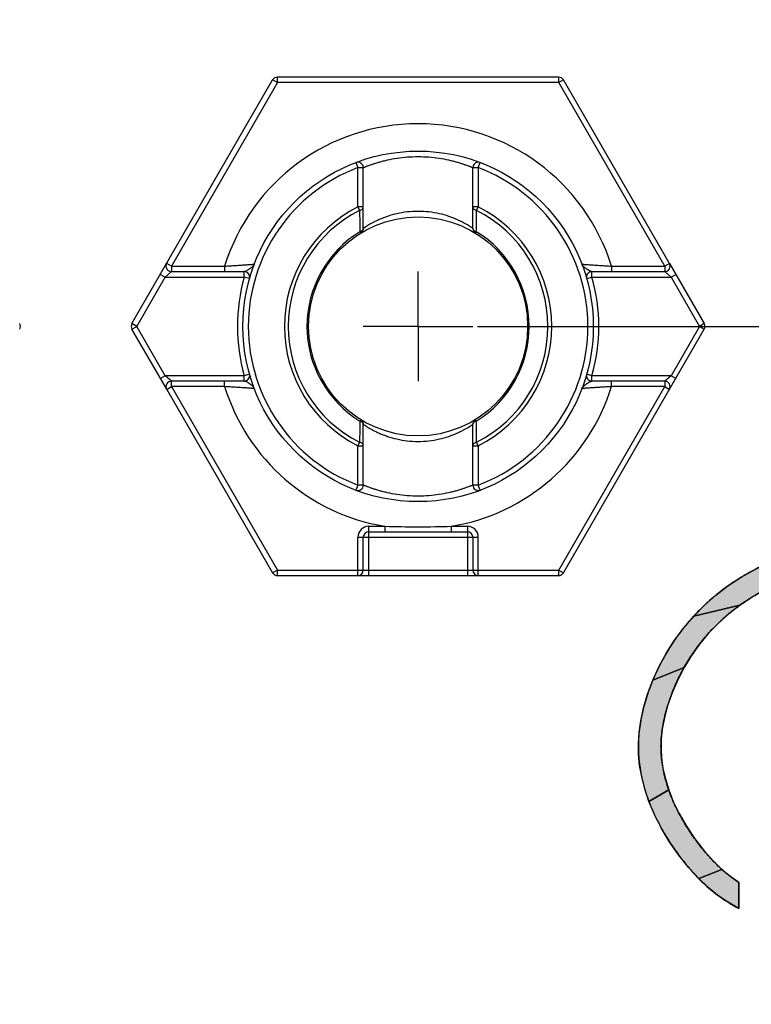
# Model space of a CAD drawing. Header units: millimetres. Extents: x 0 to 420, y 0 to 297.
# Tile 77 of 85: x 254 to 267, y 164 to 181. Entities that reach past the tile are written whole.
import ezdxf
from ezdxf.enums import TextEntityAlignment as Align

# ---------------------------------------------------------------- set-up
doc = ezdxf.new("R2010")
doc.units = ezdxf.units.MM
doc.header["$LTSCALE"] = 23.1
doc.linetypes.add('CENTER', pattern=[0.6, 0.375, -0.075, 0.075, -0.075])
doc.layers.get('0').update_dxf_attribs({"linetype": 'CONTINUOUS'})
for name, color, linetype in [('0000242733_1_MITTELLINIE', 7, 'CONTINUOUS'), ('0000242733_2_KÖRPERKANTE', 7, 'CONTINUOUS'), ('0000284035_5_BEMASSUNG', 7, 'CONTINUOUS'), ('0000434254_2_KÖRPERKANTE', 7, 'CONTINUOUS')]:
    doc.layers.add(name, color=color, linetype=linetype)
doc.styles.get("Standard").update_dxf_attribs({"font": 'isocpeur.ttf'})
doc.dimstyles.new('DIMSTYLE_1', dxfattribs={"dimtxt": 3.5, "dimasz": 4, "dimexe": 2, "dimexo": 0.5, "dimgap": 0.875, "dimtad": 1, "dimdec": 3, "dimdsep": 46, "dimtxsty": 'Standard', "dimblk": '_FILLED', "dimblk1": '_FILLED', "dimblk2": '_FILLED', "dimcen": 0.09, "dimclrt": 7, "dimazin": 2, "dimtp": 0.2, "dimtm": 0.2, "dimtfac": 1, "dimtdec": 3, "dimtofl": 0, "dimtmove": 0, "dimatfit": 3, "dimldrblk": '_FILLED', "dimfxl": 0, "dimtolj": 1, "dimarcsym": 0})
doc.dimstyles.new('DIMSTYLE_2', dxfattribs={"dimtxt": 3.5, "dimasz": 4, "dimexe": 2, "dimexo": 0.5, "dimgap": 0.875, "dimtad": 1, "dimdec": 3, "dimdsep": 46, "dimtxsty": 'Standard', "dimblk": '_FILLED', "dimblk1": '_FILLED', "dimblk2": '_FILLED', "dimcen": 0.09, "dimclrt": 7, "dimazin": 2, "dimtp": 0.3, "dimtm": 0.3, "dimtfac": 1, "dimtdec": 3, "dimtofl": 0, "dimtmove": 0, "dimatfit": 3, "dimldrblk": '_FILLED', "dimfxl": 0, "dimtolj": 1, "dimarcsym": 0})

# ---------------------------------------------------------------- blocks, each defined once
blk = doc.blocks.new('_FILLED')
at = {"color": 0, "linetype": 'ByBlock'}
blk.add_solid([(0, 0), (-1, 0.125), (-1, -0.125)], dxfattribs=at)
blk = doc.blocks.new('*D11')
at = {"layer": '0000284035_5_BEMASSUNG', "color": 1, "linetype": 'Continuous'}
for p, q in [((261.434, 192.89), (307.927, 192.89)), ((305.927, 192.89), (305.927, 184.39)), ((305.927, 175.89), (305.927, 184.39)), ((261.977, 175.89), (307.927, 175.89))]:
    blk.add_line(p, q, dxfattribs=at)
at = {"layer": '0000284035_5_BEMASSUNG', "color": 1, "linetype": 'Continuous', "xscale": 4, "yscale": 4, "zscale": 4}
for p, rotation in [((305.927, 192.89), 90), ((305.927, 175.89), 270)]:
    blk.add_blockref('_FILLED', p, dxfattribs=dict(at, rotation=rotation))
at = {"layer": '0000284035_5_BEMASSUNG', "color": 7, "linetype": 'Continuous'}
blk.add_text('17', height=3.5, rotation=90, dxfattribs=at).set_placement((305.052, 184.39), align=Align.CENTER)
blk = doc.blocks.new('*D12')
at = {"layer": '0000284035_5_BEMASSUNG', "color": 1, "linetype": 'Continuous'}
for p, q in [((262.001, 209.89), (327.927, 209.89)), ((325.927, 209.89), (325.927, 184.39)), ((325.927, 158.89), (325.927, 184.39)), ((262.001, 158.89), (327.927, 158.89))]:
    blk.add_line(p, q, dxfattribs=at)
at = {"layer": '0000284035_5_BEMASSUNG', "color": 1, "linetype": 'Continuous', "xscale": 4, "yscale": 4, "zscale": 4}
for p, rotation in [((325.927, 209.89), 90), ((325.927, 158.89), 270)]:
    blk.add_blockref('_FILLED', p, dxfattribs=dict(at, rotation=rotation))
at = {"layer": '0000284035_5_BEMASSUNG', "color": 7, "linetype": 'Continuous'}
blk.add_text('51', height=3.5, rotation=90, dxfattribs=at).set_placement((325.052, 184.39), align=Align.CENTER)

msp = doc.modelspace()

# ---------------------------------------------------------------- hatches: boundary and pattern name
at = {"linetype": 'Continuous'}
for points in [[(269.3814, 171.7893), (268.8197, 171.6682), (268.3381, 171.5357), (267.9164, 171.3924), (267.5528, 171.2439), (267.2466, 171.0956), (266.9874, 170.9479), (266.7641, 170.799), (265.9228, 170.5997), (266.1195, 170.7993), (266.3274, 170.9827), (266.5472, 171.1505), (266.7917, 171.3112), (267.0721, 171.4693), (267.3996, 171.6266), (267.7869, 171.7837), (270.0317, 171.8936)], [(266.5642, 170.6437), (266.3741, 170.4725), (266.1949, 170.2862), (266.0293, 170.0872), (265.8796, 169.8786), (265.7472, 169.6626), (265.1777, 169.433), (265.2932, 169.6867), (265.4248, 169.9289), (265.5735, 170.1618), (265.74, 170.3863), (265.9228, 170.5997), (266.7641, 170.799)], [(265.6304, 169.4369), (265.5288, 169.2), (265.4458, 168.9611), (265.387, 168.7406), (265.3492, 168.5383), (265.3294, 168.3523), (265.3253, 168.1801), (265.3355, 168.0082), (265.3614, 167.8254), (265.4046, 167.6324), (265.4668, 167.43), (265.1048, 167.2166), (265.0284, 167.4442), (264.9725, 167.6637), (264.9355, 167.8746), (264.9161, 168.0761), (264.9128, 168.272), (264.9255, 168.4744), (264.956, 168.691), (265.0066, 168.9231), (265.0803, 169.1723), (265.1777, 169.433), (265.7472, 169.6626)], [(265.5501, 167.2176), (265.6573, 166.9944), (265.7879, 166.7661), (265.9418, 166.5365), (266.1144, 166.3138), (266.2811, 166.1268), (266.4379, 165.9753), (266.0155, 165.8071), (265.8348, 166.0042), (265.6467, 166.24), (265.4751, 166.4875), (265.3277, 166.7349), (265.2039, 166.9799), (265.1048, 167.2166), (265.4668, 167.43)], [(266.5877, 165.8515), (266.7494, 165.7386), (266.7494, 165.2596), (266.5415, 165.3808), (266.3576, 165.5073), (266.1876, 165.6448), (266.0155, 165.8071), (266.4379, 165.9753)]]:
    msp.add_hatch(color=3, dxfattribs=at).paths.add_polyline_path(points)

# ---------------------------------------------------------------- linework, layer by layer
at = {"color": 3, "linetype": 'Continuous'}
for points in [[(269.3814, 171.7893), (268.8197, 171.6682), (268.3381, 171.5357), (267.9164, 171.3924), (267.5528, 171.2439), (267.2466, 171.0956), (266.9874, 170.9479), (266.7641, 170.799), (265.9228, 170.5997), (266.1195, 170.7993), (266.3274, 170.9827), (266.5472, 171.1505), (266.7917, 171.3112), (267.0721, 171.4693), (267.3996, 171.6266), (267.7869, 171.7837), (270.0317, 171.8936), (269.3814, 171.7893)], [(266.5642, 170.6437), (266.3741, 170.4725), (266.1949, 170.2862), (266.0293, 170.0872), (265.8796, 169.8786), (265.7472, 169.6626), (265.1777, 169.433), (265.2932, 169.6867), (265.4248, 169.9289), (265.5735, 170.1618), (265.74, 170.3863), (265.9228, 170.5997), (266.7641, 170.799), (266.5642, 170.6437)], [(265.6304, 169.4369), (265.5288, 169.2), (265.4458, 168.9611), (265.387, 168.7406), (265.3492, 168.5383), (265.3294, 168.3523), (265.3253, 168.1801), (265.3355, 168.0082), (265.3614, 167.8254), (265.4046, 167.6324), (265.4668, 167.43), (265.1048, 167.2166), (265.0284, 167.4442), (264.9725, 167.6637), (264.9355, 167.8746), (264.9161, 168.0761), (264.9128, 168.272), (264.9255, 168.4744), (264.956, 168.691), (265.0066, 168.9231), (265.0803, 169.1723), (265.1777, 169.433), (265.7472, 169.6626), (265.6304, 169.4369)], [(265.5501, 167.2176), (265.6573, 166.9944), (265.7879, 166.7661), (265.9418, 166.5365), (266.1144, 166.3138), (266.2811, 166.1268), (266.4379, 165.9753), (266.0155, 165.8071), (265.8348, 166.0042), (265.6467, 166.24), (265.4751, 166.4875), (265.3277, 166.7349), (265.2039, 166.9799), (265.1048, 167.2166), (265.4668, 167.43), (265.5501, 167.2176)], [(266.5877, 165.8515), (266.7494, 165.7386), (266.7494, 165.2596), (266.5415, 165.3808), (266.3576, 165.5073), (266.1876, 165.6448), (266.0155, 165.8071), (266.4379, 165.9753), (266.5877, 165.8515)]]:
    msp.add_lwpolyline(points, dxfattribs=at)
at = {"layer": '0000242733_1_MITTELLINIE', "color": 7, "linetype": 'CENTER'}
for q in [(260.8894, 176.8902), (259.8893, 175.8901), (261.8895, 175.8901), (260.8894, 174.89)]:
    msp.add_line((260.8894, 175.8901), q, dxfattribs=at)
at = {"layer": '0000242733_2_KÖRPERKANTE', "color": 7, "linetype": 'Continuous'}
msp.add_line((266.7494, 165.2596), (266.7494, 165.7386), dxfattribs=at)
for points, knots in [([(269.9764, 172.3019), (269.7542, 172.272), (269.3112, 172.2016), (268.7631, 172.0831), (268.3303, 171.9657), (268.0094, 171.865), (267.6929, 171.7509), (267.3821, 171.6222), (267.0787, 171.4768), (266.7852, 171.3122), (266.5048, 171.126), (266.2414, 170.9164), (265.9969, 170.685), (265.698, 170.3506), (265.442, 169.9797), (265.2372, 169.5807), (265.1092, 169.2694), (265.0076, 168.9485), (264.9492, 168.6739), (264.9215, 168.4513), (264.9112, 168.2834), (264.9123, 168.1151), (264.9291, 167.8914), (264.9769, 167.6147), (265.0715, 167.2914), (265.1985, 166.9796), (265.3529, 166.6805), (265.5015, 166.4425), (265.631, 166.2595), (265.7671, 166.0814), (265.9496, 165.8683), (266.1507, 165.6725), (266.3243, 165.5304), (266.5061, 165.3991), (266.6506, 165.3125), (266.7494, 165.2596)], [0, 0, 0, 0, 0.0625074, 0.1250125, 0.1562687, 0.1875246, 0.2187804, 0.2500356, 0.28129, 0.3125432, 0.3437947, 0.3750452, 0.406296, 0.4375469, 0.499992, 0.5312425, 0.5624935, 0.5937433, 0.6249896, 0.6406179, 0.6562459, 0.6718739, 0.6875017, 0.7187442, 0.74999, 0.7812385, 0.8124891, 0.8437405, 0.8593695, 0.8749987, 0.90625, 0.9374967, 0.9531253, 0.9687531, 1, 1, 1, 1]), ([(266.7494, 165.7386), (266.7078, 165.7653), (266.626, 165.8211), (266.4698, 165.9426), (266.2888, 166.112), (266.0924, 166.3347), (265.9127, 166.5712), (265.7505, 166.82), (265.6086, 167.081), (265.4896, 167.3532), (265.3979, 167.6359), (265.3485, 167.8788), (265.328, 168.0757), (265.3215, 168.2736), (265.3407, 168.5209), (265.3991, 168.8123), (265.486, 169.0964), (265.5962, 169.3722), (265.7287, 169.6381), (265.8834, 169.8917), (266.0589, 170.1314), (266.318, 170.4305), (266.6134, 170.6968), (266.939, 170.9219), (267.1953, 171.0719), (267.4608, 171.2049), (268.005, 171.4414), (268.67, 171.6449), (269.4445, 171.806), (269.8356, 171.8673), (270.0317, 171.8936)], [0, 0, 0, 0, 0.0156302, 0.0312604, 0.0625099, 0.0937645, 0.125021, 0.1562767, 0.187532, 0.218785, 0.250035, 0.2812812, 0.2969112, 0.3125404, 0.3437831, 0.375032, 0.4062853, 0.4375407, 0.4687952, 0.5000498, 0.5313046, 0.5625596, 0.6250142, 0.6562692, 0.6875262, 0.7187841, 0.750043, 0.8749705, 0.9374847, 1, 1, 1, 1])]:
    msp.add_open_spline(points, degree=3, knots=knots, dxfattribs=at)
at = {"layer": '0000434254_2_KÖRPERKANTE', "color": 7, "linetype": 'Continuous'}
for p, q in [((255.6644, 175.9401), (258.2336, 180.3901)), ((263.4586, 180.4401), (258.3202, 180.4401)), ((265.4793, 177.0401), (263.5452, 180.3901)), ((259.8894, 177.679), (259.8894, 178.7884)), ((261.8894, 177.679), (261.8894, 178.7884)), ((256.3861, 176.8901), (257.7145, 176.8901)), ((264.0643, 176.8901), (265.3927, 176.8901)), ((265.4801, 177.0387), (266.1144, 175.9401)), ((256.2986, 174.7415), (255.6644, 175.8401)), ((263.5452, 171.3901), (266.1144, 175.8401)), ((256.2995, 174.7401), (258.2336, 171.3901)), ((257.7145, 174.8901), (256.3861, 174.8901)), ((265.3927, 174.8901), (264.0643, 174.8901)), ((259.8894, 172.9918), (259.8894, 174.1012)), ((261.8894, 172.9918), (261.8894, 174.1012)), ((259.8894, 171.4401), (259.8894, 172.0401)), ((259.9894, 172.1401), (261.7894, 172.1401)), ((261.8894, 172.0401), (261.8894, 171.4401)), ((258.3202, 171.3401), (263.4586, 171.3401))]:
    msp.add_line(p, q, dxfattribs=at)
at = {"layer": '0000434254_2_KÖRPERKANTE', "color": 9, "linetype": 'Continuous'}
for p, q in [((258.3202, 180.3401), (256.3861, 176.9901)), ((258.3202, 180.3401), (258.2336, 180.3901)), ((258.3202, 180.3401), (258.3202, 180.4401)), ((263.4586, 180.3401), (258.3202, 180.3401)), ((263.4586, 180.3401), (263.4586, 180.4401)), ((263.5452, 180.3901), (263.4586, 180.3401)), ((265.3927, 176.9901), (263.4586, 180.3401)), ((259.7539, 178.8819), (259.7894, 178.7884)), ((261.9894, 178.7884), (262.0249, 178.8819)), ((259.7894, 178.7884), (259.8894, 178.7884)), ((259.7894, 178.0696), (259.7894, 178.7884)), ((261.8894, 178.7884), (261.9894, 178.7884)), ((261.9894, 178.7884), (261.9894, 178.0696)), ((259.8894, 178.0697), (259.7894, 178.0697)), ((259.7894, 178.0697), (259.8212, 178.0065)), ((261.9894, 178.0697), (261.8894, 178.0697)), ((261.9575, 178.0065), (261.9894, 178.0697)), ((259.8264, 177.6187), (259.8418, 177.5938)), ((261.937, 177.5938), (261.9523, 177.6187)), ((256.2706, 176.7901), (256.3861, 176.8901)), ((256.3861, 176.9901), (256.2995, 177.0401)), ((256.3861, 176.9901), (257.3567, 176.9901)), ((256.3861, 176.9901), (256.3861, 176.8901)), ((257.3567, 176.9901), (257.3567, 176.8901)), ((257.7145, 176.7901), (257.7145, 176.8901)), ((264.0643, 176.7901), (264.0643, 176.8901)), ((264.4221, 176.9901), (265.3927, 176.9901)), ((264.4221, 176.9901), (264.4221, 176.8901)), ((265.4793, 177.0401), (265.3927, 176.9901)), ((265.3927, 176.9901), (265.3927, 176.8901)), ((265.3927, 176.8901), (265.5082, 176.7901)), ((255.751, 175.8901), (256.2706, 176.7901)), ((256.184, 176.8401), (256.2706, 176.7901)), ((256.2706, 176.7901), (257.7145, 176.7901)), ((257.8107, 176.7628), (257.7145, 176.7901)), ((263.9681, 176.7628), (264.0643, 176.7901)), ((264.0643, 176.7901), (265.5082, 176.7901)), ((265.5082, 176.7901), (265.5948, 176.8401)), ((265.5082, 176.7901), (266.0278, 175.8901)), ((255.751, 175.8901), (255.6644, 175.9401)), ((255.6644, 175.8401), (255.751, 175.8901)), ((256.2706, 174.9901), (255.751, 175.8901)), ((266.0278, 175.8901), (265.5082, 174.9901)), ((266.1144, 175.9401), (266.0278, 175.8901)), ((266.0278, 175.8901), (266.1144, 175.8401)), ((256.2706, 174.9901), (256.184, 174.9401)), ((257.7145, 174.9901), (256.2706, 174.9901)), ((256.3861, 174.8901), (256.2706, 174.9901)), ((257.8107, 175.0174), (257.7145, 174.9901)), ((257.7145, 174.8901), (257.7145, 174.9901)), ((264.0643, 174.9901), (263.9681, 175.0174)), ((264.0643, 174.8901), (264.0643, 174.9901)), ((265.5082, 174.9901), (264.0644, 174.9901)), ((265.5082, 174.9901), (265.3927, 174.8901)), ((265.5948, 174.9401), (265.5082, 174.9901)), ((256.2995, 174.7401), (256.3861, 174.7901)), ((256.3861, 174.7901), (256.3861, 174.8901)), ((257.3567, 174.7901), (256.3861, 174.7901)), ((256.3861, 174.7901), (258.3202, 171.4401)), ((257.3567, 174.7901), (257.3567, 174.8901)), ((263.4586, 171.4401), (265.3927, 174.7901)), ((264.4221, 174.7901), (264.4221, 174.8901)), ((265.3927, 174.7901), (264.4221, 174.7901)), ((265.3927, 174.8901), (265.3927, 174.7901)), ((265.3927, 174.7901), (265.4793, 174.7401)), ((259.8418, 174.1864), (259.8264, 174.1615)), ((261.9523, 174.1615), (261.937, 174.1864)), ((259.8212, 173.7737), (259.7894, 173.7105)), ((259.7894, 172.9918), (259.7894, 173.7106)), ((259.7894, 173.7105), (259.8894, 173.7105)), ((261.8894, 173.7105), (261.9894, 173.7105)), ((261.9894, 173.7105), (261.9575, 173.7737)), ((261.9894, 173.7106), (261.9894, 172.9918)), ((259.7894, 172.9918), (259.7539, 172.8983)), ((259.8894, 172.9918), (259.7894, 172.9918)), ((261.9894, 172.9918), (261.8894, 172.9918)), ((262.0249, 172.8983), (261.9894, 172.9918)), ((259.9894, 172.2401), (260.2832, 172.2401)), ((259.9894, 171.3401), (259.9894, 172.2401)), ((260.2832, 172.2401), (260.2832, 172.1401)), ((261.4956, 172.2401), (261.7894, 172.2401)), ((261.4956, 172.2401), (261.4956, 172.1401)), ((261.7894, 172.2401), (261.7894, 171.3401)), ((259.7894, 172.0401), (261.9894, 172.0401)), ((259.7894, 171.3401), (259.7894, 172.0401)), ((261.9894, 171.3401), (261.9894, 172.0401)), ((258.3202, 171.4401), (258.2336, 171.3901)), ((258.3202, 171.4401), (263.4586, 171.4401)), ((258.3202, 171.3401), (258.3202, 171.4401)), ((263.4586, 171.4401), (263.5452, 171.3901)), ((263.4586, 171.3401), (263.4586, 171.4401))]:
    msp.add_line(p, q, dxfattribs=at)
at = {"layer": '0000434254_2_KÖRPERKANTE', "color": 7, "linetype": 'Continuous'}
for radius in [3.2, 2]:
    msp.add_circle((260.8894, 175.8901), radius, dxfattribs=at)
for centre, start, end in [((258.3202, 180.3401), 90, 150), ((263.4586, 180.3401), 30, 90), ((259.7894, 178.7884), 0, 110.78356), ((261.9894, 178.7884), 69.21644, 180), ((259.7894, 177.679), 301.58814, 360), ((261.9894, 177.679), 180, 238.41186), ((256.3861, 176.9901), 150, 270), ((257.7145, 176.7901), 344.17307, 90.00007), ((264.0643, 176.7901), 89.99999, 195.82681), ((265.3927, 176.9901), 270, 30), ((253.5278, 175.8901), 330, 30), ((255.751, 175.8901), 150, 210), ((266.0278, 175.8901), 330, 30), ((257.7145, 174.9901), 270, 15.82662), ((264.0643, 174.9901), 164.17338, 269.99987), ((256.3861, 174.7901), 90, 210), ((265.3927, 174.7901), 330, 90), ((259.7894, 174.1012), 0, 58.41186), ((261.9894, 174.1012), 121.58814, 180), ((259.7894, 172.9918), 249.21644, 360), ((261.9894, 172.9918), 180, 290.78356), ((259.9894, 172.0401), 90, 180), ((261.7894, 172.0401), 0, 90), ((258.3202, 171.4401), 210, 270), ((259.7894, 171.4401), 270, 360), ((261.9894, 171.4401), 180, 270), ((263.4586, 171.4401), 270, 330)]:
    msp.add_arc(centre, 0.1, start, end, dxfattribs=at)
at = {"layer": '0000434254_2_KÖRPERKANTE', "color": 9, "linetype": 'Continuous'}
for centre, radius, start, end in [((260.8894, 175.8901), 3.7, 17.29534, 162.70466), ((260.8894, 175.8901), 3.1, 110.78361, 249.21643), ((260.8894, 175.8901), 3.1, 290.78357, 69.21639), ((260.8894, 175.8901), 2.4414, 116.78011, 243.21978), ((260.8894, 175.8901), 2.3707, 116.77696, 243.21908), ((429.6491, 179.9702), 169.8391, 180.662447, 180.793345), ((151.7304, 179.2819), 110.2345, 359.135516, 359.337114), ((260.8894, 175.8901), 2.3707, 296.77933, 63.22077), ((260.8894, 175.8901), 2.4414, 296.78011, 63.21977), ((260.8894, 175.8901), 2.0293, 121.5942, 238.41404), ((260.8894, 175.8901), 2.0293, 301.58789, 58.41178), ((260.8894, 175.8901), 3.3, 164.17338, 195.82662), ((260.8894, 175.8901), 3.3, 344.17403, 15.82646), ((260.8894, 175.8901), 3.7, 197.29534, 260.56999), ((260.8894, 175.8901), 3.7, 279.43001, 342.70466), ((382.4119, 172.2965), 122.5996, 179.128414, 179.309646), ((150.9321, 172.4838), 111.033, 0.665601, 0.865746), ((259.9894, 172.0401), 0.2, 90, 180), ((260.8894, 194.2861), 22.0543, 268.42488, 271.57512), ((261.7894, 172.0401), 0.2, 0, 90)]:
    msp.add_arc(centre, radius, start, end, dxfattribs=at)
for points, knots in [([(259.8894, 178.7884), (259.8895, 178.7884), (259.8899, 178.7886), (259.8908, 178.789), (259.8924, 178.7896), (259.8945, 178.7905), (259.8973, 178.7916), (259.9021, 178.7937), (259.9097, 178.7968), (259.9206, 178.8012), (259.9339, 178.8065), (259.9494, 178.8126), (259.9745, 178.8223), (260.0111, 178.8359), (260.0612, 178.8534), (260.1191, 178.8723), (260.1842, 178.8918), (260.256, 178.9112), (260.363, 178.9367), (260.5088, 178.9639), (260.6949, 178.9851), (260.8894, 178.9926), (261.0838, 178.9851), (261.2699, 178.9639), (261.4158, 178.9367), (261.5228, 178.9112), (261.5946, 178.8918), (261.6597, 178.8723), (261.7176, 178.8534), (261.7677, 178.8359), (261.8043, 178.8223), (261.8294, 178.8126), (261.8449, 178.8065), (261.8581, 178.8012), (261.869, 178.7968), (261.8766, 178.7937), (261.8815, 178.7916), (261.8843, 178.7905), (261.8864, 178.7896), (261.888, 178.789), (261.8888, 178.7886), (261.8893, 178.7884), (261.8894, 178.7884)], [0, 0, 0, 0, 0.0001626, 0.0006493, 0.0014593, 0.0025913, 0.0040443, 0.0058169, 0.0103095, 0.0160449, 0.0229972, 0.0311324, 0.0404153, 0.0622699, 0.0882369, 0.1179829, 0.1511758, 0.1874886, 0.226597, 0.3118533, 0.4040835, 0.4999895, 0.5958956, 0.688133, 0.7733985, 0.8125106, 0.8488258, 0.8820193, 0.9117646, 0.9377307, 0.9595844, 0.9688671, 0.9770023, 0.9839545, 0.98969, 0.9941828, 0.9959555, 0.9974086, 0.9985406, 0.9993506, 0.9998374, 1, 1, 1, 1]), ([(259.8212, 178.0065), (259.8307, 178.0087), (259.8484, 178.0146), (259.8707, 178.0291), (259.8857, 178.0478), (259.8894, 178.0627), (259.8894, 178.0697)], [0, 0, 0, 0, 0.2926364, 0.5567684, 0.7892844, 1, 1, 1, 1]), ([(261.8894, 177.679), (261.8893, 177.6791), (261.8888, 177.6793), (261.8879, 177.68), (261.8863, 177.681), (261.883, 177.6833), (261.8773, 177.6871), (261.8686, 177.6928), (261.8575, 177.7001), (261.8441, 177.7087), (261.8284, 177.7185), (261.8034, 177.7339), (261.7669, 177.7554), (261.7172, 177.7828), (261.66, 177.8119), (261.5958, 177.8416), (261.5249, 177.871), (261.4193, 177.9093), (261.274, 177.9504), (261.0865, 177.9826), (260.8894, 177.9939), (260.6923, 177.9826), (260.5048, 177.9504), (260.3349, 177.9024), (260.2079, 177.8531), (260.1188, 177.8119), (260.0616, 177.7828), (260.0119, 177.7554), (259.9701, 177.7308), (259.9406, 177.7125), (259.9213, 177.7001), (259.9102, 177.6929), (259.9015, 177.6871), (259.8952, 177.683), (259.8915, 177.6803), (259.8898, 177.6793), (259.8894, 177.679)], [0, 0, 0, 0, 0.0001796, 0.0007172, 0.0016112, 0.00286, 0.0064074, 0.0113247, 0.0175666, 0.02508, 0.0338063, 0.0436843, 0.066648, 0.0934966, 0.1238049, 0.1572066, 0.1933858, 0.2320606, 0.3157979, 0.406098, 0.4999999, 0.5939014, 0.6842098, 0.7679517, 0.8427853, 0.8761855, 0.9064941, 0.9333441, 0.9563092, 0.9749147, 0.9824289, 0.9886719, 0.9935901, 0.9971388, 0.999282, 1, 1, 1, 1]), ([(261.8894, 178.0697), (261.8894, 178.0627), (261.8931, 178.0478), (261.9081, 178.0291), (261.9304, 178.0146), (261.948, 178.0086), (261.9575, 178.0065)], [0, 0, 0, 0, 0.2106819, 0.4432491, 0.7073431, 1, 1, 1, 1]), ([(259.8894, 177.679), (259.8894, 177.6724), (259.886, 177.6586), (259.8722, 177.641), (259.8517, 177.6271), (259.8353, 177.6209), (259.8264, 177.6187)], [0, 0, 0, 0, 0.2098923, 0.4415673, 0.7056122, 1, 1, 1, 1]), ([(261.9523, 177.6187), (261.9435, 177.621), (261.9271, 177.627), (261.9065, 177.641), (261.8928, 177.6586), (261.8894, 177.6724), (261.8894, 177.679)], [0, 0, 0, 0, 0.2943573, 0.5584484, 0.7901905, 1, 1, 1, 1]), ([(257.3567, 176.9901), (257.3905, 176.992), (257.4571, 176.9958), (257.5544, 177.0017), (257.6319, 177.0067), (257.69, 177.0106), (257.7295, 177.0133), (257.7659, 177.0158), (257.7985, 177.0182), (257.8271, 177.0203), (257.8482, 177.0218), (257.8627, 177.0229), (257.8717, 177.0236), (257.8794, 177.0242), (257.8857, 177.0247), (257.8907, 177.025), (257.894, 177.0253), (257.8959, 177.0254), (257.8968, 177.0256), (257.8974, 177.0255), (257.8976, 177.0256)], [0, 0, 0, 0, 0.1875883, 0.3692106, 0.5390329, 0.6176671, 0.6911032, 0.7585586, 0.8192397, 0.872354, 0.9171288, 0.9361604, 0.9528422, 0.9670984, 0.9788615, 0.9880732, 0.9946877, 0.9970094, 0.9986697, 1, 1, 1, 1]), ([(257.8368, 176.9557), (257.8272, 176.9483), (257.8072, 176.9338), (257.776, 176.9143), (257.7495, 176.9001), (257.7289, 176.8922), (257.7191, 176.8901), (257.7145, 176.8901)], [0, 0, 0, 0, 0.259364, 0.5288401, 0.7871956, 0.902048, 1, 1, 1, 1]), ([(257.8976, 177.0256), (257.8928, 177.013), (257.8743, 176.987), (257.8507, 176.9666), (257.8368, 176.9557)], [0, 0, 0, 0, 0.4334467, 1, 1, 1, 1]), ([(263.8812, 177.0256), (263.8809, 177.0257), (263.8822, 177.0255), (263.8828, 177.0255), (263.8849, 177.0253), (263.888, 177.0251), (263.8931, 177.0247), (263.8994, 177.0242), (263.9071, 177.0236), (263.9161, 177.0229), (263.9307, 177.0218), (263.9517, 177.0203), (263.9803, 177.0182), (264.013, 177.0158), (264.0493, 177.0133), (264.0889, 177.0106), (264.1469, 177.0067), (264.2245, 177.0017), (264.3217, 176.9958), (264.3883, 176.992), (264.4221, 176.9901)], [0, 0, 0, 0, 0.001334, 0.0029981, 0.0053233, 0.0119467, 0.0211741, 0.0329533, 0.0472275, 0.0639291, 0.0829794, 0.1277887, 0.1809275, 0.2416207, 0.3090766, 0.3825028, 0.4611197, 0.6308929, 0.8124655, 1, 1, 1, 1]), ([(263.942, 176.9557), (263.9281, 176.9666), (263.9045, 176.987), (263.8859, 177.013), (263.8812, 177.0256)], [0, 0, 0, 0, 0.5664866, 1, 1, 1, 1]), ([(264.0643, 176.8901), (264.0597, 176.8901), (264.0498, 176.8922), (264.0293, 176.9001), (264.0027, 176.9143), (263.9716, 176.9338), (263.9515, 176.9483), (263.942, 176.9557)], [0, 0, 0, 0, 0.097942, 0.2127999, 0.471159, 0.7406389, 1, 1, 1, 1]), ([(257.8976, 174.7546), (257.8977, 174.7546), (257.8972, 174.7547), (257.8969, 174.7546), (257.8958, 174.7548), (257.8946, 174.7548), (257.893, 174.755), (257.8902, 174.7552), (257.8857, 174.7555), (257.8794, 174.756), (257.8717, 174.7566), (257.8626, 174.7573), (257.8481, 174.7584), (257.827, 174.7599), (257.7984, 174.762), (257.7658, 174.7644), (257.7294, 174.7669), (257.6899, 174.7696), (257.6318, 174.7735), (257.5543, 174.7785), (257.4571, 174.7844), (257.3905, 174.7882), (257.3567, 174.7901)], [0, 0, 0, 0, 0.000334, 0.0013343, 0.0029983, 0.0053235, 0.0083071, 0.0119466, 0.0211741, 0.0329532, 0.0472275, 0.0639291, 0.0829794, 0.1277887, 0.1809275, 0.2416207, 0.3090766, 0.3825028, 0.4611197, 0.6308929, 0.8124655, 1, 1, 1, 1]), ([(257.8976, 174.7546), (257.8923, 174.7687), (257.8771, 174.7888), (257.8517, 174.8128), (257.8271, 174.8323), (257.7996, 174.8513), (257.7708, 174.8689), (257.7464, 174.8815), (257.7276, 174.8884), (257.7187, 174.8901), (257.7145, 174.8901)], [0, 0, 0, 0, 0.1930091, 0.314131, 0.4495967, 0.5950394, 0.7434842, 0.8840815, 0.9464207, 1, 1, 1, 1]), ([(263.8812, 174.7546), (263.8859, 174.7672), (263.9045, 174.7932), (263.9281, 174.8136), (263.942, 174.8245)], [0, 0, 0, 0, 0.4334453, 1, 1, 1, 1]), ([(264.4221, 174.7901), (264.3882, 174.7882), (264.3216, 174.7844), (264.2244, 174.7785), (264.1468, 174.7735), (264.0888, 174.7696), (264.0492, 174.7669), (264.0129, 174.7644), (263.9802, 174.762), (263.9517, 174.7599), (263.9306, 174.7584), (263.9161, 174.7573), (263.9071, 174.7566), (263.8994, 174.756), (263.893, 174.7555), (263.8881, 174.7552), (263.8848, 174.7549), (263.8829, 174.7548), (263.8819, 174.7546), (263.8814, 174.7547), (263.8812, 174.7546)], [0, 0, 0, 0, 0.1875909, 0.3692188, 0.5390459, 0.61768, 0.6911144, 0.7585677, 0.819247, 0.8723599, 0.9171332, 0.936164, 0.9528448, 0.9671002, 0.9788625, 0.9880738, 0.9946879, 0.9970095, 0.9986698, 1, 1, 1, 1]), ([(263.942, 174.8245), (263.9515, 174.8319), (263.9716, 174.8464), (264.0027, 174.8659), (264.0293, 174.8801), (264.0498, 174.888), (264.0597, 174.8901), (264.0643, 174.8901)], [0, 0, 0, 0, 0.2593565, 0.5288275, 0.7871732, 0.9020365, 1, 1, 1, 1]), ([(259.8264, 174.1615), (259.8353, 174.1592), (259.8517, 174.1532), (259.8722, 174.1392), (259.886, 174.1216), (259.8894, 174.1078), (259.8894, 174.1012)], [0, 0, 0, 0, 0.2943582, 0.5584498, 0.7901917, 1, 1, 1, 1]), ([(259.8894, 174.1012), (259.8895, 174.1012), (259.8899, 174.1009), (259.8908, 174.1002), (259.8924, 174.0992), (259.8958, 174.0969), (259.9015, 174.0931), (259.9102, 174.0874), (259.9213, 174.0801), (259.9347, 174.0715), (259.9503, 174.0617), (259.9754, 174.0463), (260.0119, 174.0248), (260.0616, 173.9974), (260.1188, 173.9683), (260.183, 173.9386), (260.2539, 173.9092), (260.3595, 173.8709), (260.5048, 173.8298), (260.6922, 173.7976), (260.8894, 173.7863), (261.0865, 173.7976), (261.274, 173.8298), (261.4439, 173.8778), (261.5709, 173.9271), (261.66, 173.9683), (261.7172, 173.9974), (261.7669, 174.0248), (261.8087, 174.0494), (261.8382, 174.0677), (261.8575, 174.0801), (261.8686, 174.0874), (261.8773, 174.0931), (261.8836, 174.0972), (261.8872, 174.0999), (261.889, 174.1009), (261.8894, 174.1012)], [0, 0, 0, 0, 0.0001796, 0.0007172, 0.0016113, 0.00286, 0.0064075, 0.0113249, 0.0175667, 0.0250802, 0.0338065, 0.0436845, 0.0666483, 0.093497, 0.1238052, 0.1572069, 0.193386, 0.2320609, 0.3157987, 0.4060993, 0.5000012, 0.5939027, 0.6842106, 0.7679522, 0.842786, 0.8761863, 0.9064948, 0.9333447, 0.9563097, 0.9749151, 0.9824292, 0.9886721, 0.9935902, 0.9971389, 0.999282, 1, 1, 1, 1]), ([(261.8894, 174.1012), (261.8894, 174.1078), (261.8928, 174.1216), (261.9065, 174.1392), (261.9271, 174.1531), (261.9435, 174.1593), (261.9523, 174.1615)], [0, 0, 0, 0, 0.2098922, 0.4415672, 0.7056121, 1, 1, 1, 1]), ([(259.8894, 173.7105), (259.8894, 173.7175), (259.8857, 173.7324), (259.8707, 173.7511), (259.8484, 173.7656), (259.8307, 173.7716), (259.8212, 173.7737)], [0, 0, 0, 0, 0.2106828, 0.4432501, 0.7073437, 1, 1, 1, 1]), ([(261.9575, 173.7737), (261.948, 173.7715), (261.9303, 173.7656), (261.9081, 173.7511), (261.8931, 173.7324), (261.8894, 173.7175), (261.8894, 173.7105)], [0, 0, 0, 0, 0.2926365, 0.5567686, 0.7892845, 1, 1, 1, 1]), ([(261.8894, 172.9918), (261.8893, 172.9918), (261.8888, 172.9917), (261.888, 172.9912), (261.8864, 172.9906), (261.8843, 172.9897), (261.8815, 172.9886), (261.8766, 172.9865), (261.869, 172.9834), (261.8581, 172.979), (261.8449, 172.9737), (261.8294, 172.9676), (261.8043, 172.9579), (261.7677, 172.9443), (261.7176, 172.9268), (261.6598, 172.9079), (261.5947, 172.8884), (261.5229, 172.8691), (261.4159, 172.8436), (261.27, 172.8163), (261.0839, 172.7951), (260.8894, 172.7876), (260.6949, 172.7951), (260.5087, 172.8163), (260.3628, 172.8436), (260.2558, 172.8691), (260.1841, 172.8884), (260.119, 172.9079), (260.0612, 172.9268), (260.0111, 172.9443), (259.9744, 172.9579), (259.9494, 172.9676), (259.9339, 172.9737), (259.9206, 172.979), (259.9097, 172.9834), (259.9021, 172.9865), (259.8973, 172.9886), (259.8945, 172.9897), (259.8924, 172.9906), (259.8908, 172.9912), (259.8899, 172.9917), (259.8895, 172.9918), (259.8894, 172.9918)], [0, 0, 0, 0, 0.0001625, 0.0006492, 0.0014589, 0.0025906, 0.0040431, 0.0058152, 0.0103065, 0.0160402, 0.0229901, 0.0311229, 0.0404028, 0.0622508, 0.08821, 0.1179475, 0.1511322, 0.1874388, 0.2265439, 0.3118056, 0.4040619, 0.5000007, 0.5959402, 0.688198, 0.7734604, 0.8125655, 0.8488715, 0.8820556, 0.9117923, 0.9377506, 0.9595978, 0.9688775, 0.9770102, 0.9839601, 0.9896937, 0.9941849, 0.995957, 0.9974095, 0.9985412, 0.9993508, 0.9998375, 1, 1, 1, 1])]:
    msp.add_open_spline(points, degree=3, knots=knots, dxfattribs=at)

# ---------------------------------------------------------------- dimensions: what is measured, and where the dimension line sits
at = {"layer": '0000284035_5_BEMASSUNG', "color": 1, "linetype": 'Continuous'}
for base, p1, p2, dimstyle, picture, middle in [((325.927, 158.8901), (261.5008, 209.8901), (261.5008, 158.8901), 'DIMSTYLE_2', '*D12', (325.927, 184.3915)), ((305.927, 175.8901), (260.9344, 192.8901), (261.4773, 175.8901), 'DIMSTYLE_1', '*D11', (305.927, 184.389))]:
    dim = msp.add_linear_dim(base=base, p1=p1, p2=p2, angle=270, dimstyle=dimstyle, dxfattribs=at)
    dim.commit()
    dim.dimension.update_dxf_attribs({"geometry": picture, "text_midpoint": middle, "dimtype": 160})

doc.saveas('drawing.dxf')
